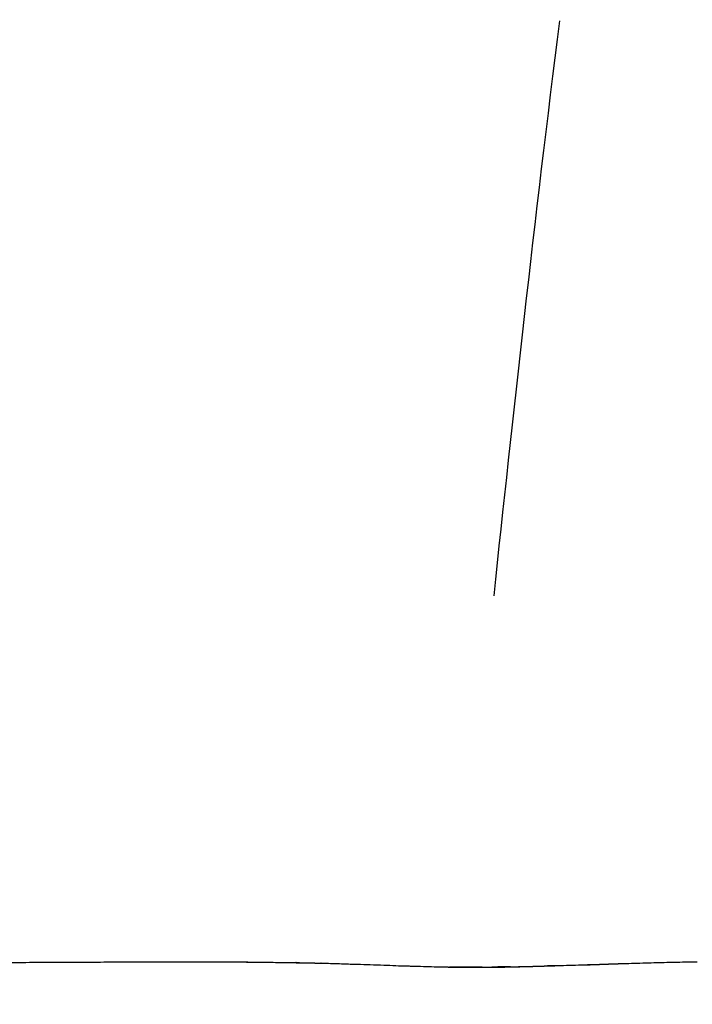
# Model space of a CAD drawing. Header units: millimetres. Extents: x -429 to 783, y -778 to 171.
# Tile 205 of 219: x 395 to 400.84, y 121.52 to 130.08. Entities that reach past the tile are written whole.
import ezdxf

# ---------------------------------------------------------------- set-up
doc = ezdxf.new("R2010")
doc.units = ezdxf.units.MM
doc.layers.get('0').update_dxf_attribs({"true_color": 0x000000})

msp = doc.modelspace()

# ---------------------------------------------------------------- linework, layer by layer
at = {"linetype": 'Continuous', "lineweight": -3}
msp.add_rational_spline([(435.3517, 170.6998), (435.3002, 170.6999), (435.2488, 170.6999), (393.9556, 170.6999), (389.4278, 129.6557)], [0.999148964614, 0.999573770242, 1, 0.744866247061, 1], degree=2, knots=[674.596953, 674.596953, 674.596953, 675.722063, 675.722063, 1349.193905, 1349.193905, 1349.193905], dxfattribs=at)
for points, degree in [([(399.69, 130.0686), (399.4727, 128.3663), (399.2792, 126.585), (399.1174, 125.0724)], 3), ([(396.9712, 121.8881), (396.975, 121.8881), (396.9788, 121.888), (396.9826, 121.888)], 3), ([(396.9826, 121.8879), (396.9826, 121.888), (396.9826, 121.888), (396.9826, 121.888)], 3), ([(400.6232, 121.8853), (400.6535, 121.886), (400.6835, 121.8866), (400.713, 121.8872)], 3), ([(400.713, 121.8872), (400.7426, 121.8879), (400.7718, 121.8885), (400.8006, 121.889)], 3), ([(400.8006, 121.889), (400.8298, 121.8896), (400.8585, 121.89), (400.8868, 121.8905)], 3), ([(397.619, 121.8781), (397.6174, 121.8783), (397.6159, 121.8785)], 2), ([(398.663, 121.8457), (398.677, 121.8454), (398.6908, 121.8452), (398.7043, 121.8449)], 3), ([(398.8105, 121.8432), (398.814, 121.8432), (398.8174, 121.8431), (398.8207, 121.8431)], 3), ([(398.915, 121.8426), (398.9468, 121.8426), (398.9778, 121.8426), (399.0081, 121.8428)], 3), ([(399.0081, 121.8428), (399.0418, 121.843), (399.0746, 121.8435), (399.1068, 121.8439)], 3), ([(399.1068, 121.8439), (399.1404, 121.8443), (399.1732, 121.8447), (399.2055, 121.8453)], 3), ([(399.2055, 121.8453), (399.2404, 121.8459), (399.2745, 121.8466), (399.3081, 121.8473)], 3), ([(399.3081, 121.8473), (399.3427, 121.8481), (399.3768, 121.8488), (399.4103, 121.8496)], 3), ([(399.4103, 121.8496), (399.4458, 121.8505), (399.4807, 121.8514), (399.5151, 121.8524)], 3), ([(399.5151, 121.8524), (399.5503, 121.8533), (399.585, 121.8543), (399.6192, 121.8553)], 3), ([(399.6687, 121.8568), (399.6876, 121.8573), (399.7062, 121.8579), (399.7248, 121.8585)], 3), ([(399.7248, 121.8585), (399.7601, 121.8596), (399.7949, 121.8607), (399.8293, 121.8618)], 3), ([(399.8293, 121.8618), (399.8647, 121.8629), (399.8997, 121.864), (399.9342, 121.8651)], 3), ([(399.9342, 121.8651), (399.9691, 121.8662), (400.0036, 121.8674), (400.0376, 121.8684)], 3), ([(400.0376, 121.8684), (400.0723, 121.8696), (400.1065, 121.8706), (400.1403, 121.8717)], 3), ([(400.1403, 121.8717), (400.1743, 121.8727), (400.208, 121.8738), (400.2412, 121.8748)], 3), ([(400.2412, 121.8748), (400.2746, 121.8759), (400.3076, 121.8768), (400.3402, 121.8777)], 3), ([(400.3402, 121.8777), (400.3729, 121.8787), (400.4051, 121.8797), (400.437, 121.8805)], 3), ([(400.437, 121.8805), (400.4373, 121.8805), (400.4376, 121.8806), (400.4378, 121.8806)], 3), ([(400.4378, 121.8806), (400.4694, 121.8814), (400.5005, 121.8822), (400.5313, 121.883)], 3), ([(400.5313, 121.883), (400.5623, 121.8838), (400.593, 121.8846), (400.6232, 121.8853)], 3)]:
    msp.add_open_spline(points, degree=degree, dxfattribs=at)
msp.add_rational_spline([(408.7447, 87.0739), (389.3479, 100.8245), (389.3479, 124.6008)], [0.859656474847, 0.823657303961, 1], degree=2, dxfattribs=at)
for points, degree, knots in [([(394.6498, 121.8809), (394.73, 121.8814), (394.8115, 121.8824), (394.9766, 121.8843), (395.0602, 121.8851), (395.1478, 121.8856)], 3, [48.932865, 48.932865, 48.932865, 48.932865, 51.688979, 51.688979, 54.445647, 54.445647, 54.445647, 54.445647]), ([(395.1478, 121.8856), (395.2284, 121.8861), (395.3099, 121.8865), (395.4742, 121.887), (395.557, 121.8872), (395.6403, 121.8876)], 3, [54.445647, 54.445647, 54.445647, 54.445647, 57.058542, 57.058542, 59.671265, 59.671265, 59.671265, 59.671265]), ([(395.6403, 121.8876), (395.7198, 121.8879), (395.7997, 121.8885), (395.9604, 121.8894), (396.0411, 121.8897), (396.1222, 121.8899)], 3, [59.671265, 59.671265, 59.671265, 59.671265, 62.160994, 62.160994, 64.651048, 64.651048, 64.651048, 64.651048]), ([(396.1204, 121.8894), (396.1347, 121.8895), (396.149, 121.8895), (396.1632, 121.8895), (396.1774, 121.8895), (396.1915, 121.8895), (396.2057, 121.8896), (396.2197, 121.8896), (396.2337, 121.8896), (396.2476, 121.8896), (396.2616, 121.8896), (396.2754, 121.8896), (396.2893, 121.8896), (396.3031, 121.8896), (396.3169, 121.8896), (396.3306, 121.8896), (396.3444, 121.8896), (396.358, 121.8896), (396.3717, 121.8896), (396.3853, 121.8896), (396.399, 121.8896), (396.4125, 121.8895), (396.4261, 121.8895), (396.4397, 121.8895), (396.4532, 121.8895), (396.4668, 121.8895), (396.4803, 121.8895), (396.4938, 121.8895), (396.5073, 121.8894), (396.5208, 121.8894), (396.5342, 121.8894), (396.5477, 121.8894), (396.5612, 121.8894), (396.5747, 121.8894), (396.5881, 121.8893), (396.6016, 121.8893), (396.615, 121.8893), (396.6285, 121.8893), (396.6419, 121.8893), (396.6553, 121.8892), (396.6686, 121.8892), (396.6819, 121.8892), (396.6953, 121.8892)], 2, [23, 23, 23, 24, 24, 25, 25, 26, 26, 27, 27, 28, 28, 29, 29, 30, 30, 31, 31, 32, 32, 33, 33, 34, 34, 35, 35, 36, 36, 37, 37, 38, 38, 39, 39, 40, 40, 41, 41, 42, 42, 43, 43, 44, 44, 44]), ([(396.1222, 121.8899), (396.1949, 121.89), (396.268, 121.89), (396.4144, 121.8898), (396.4879, 121.8896), (396.5615, 121.8895)], 3, [64.651048, 64.651048, 64.651048, 64.651048, 66.8854, 66.8854, 69.119782, 69.119782, 69.119782, 69.119782]), ([(396.5615, 121.8895), (396.6295, 121.8893), (396.6977, 121.8892), (396.8343, 121.8889), (396.9028, 121.8886), (396.9712, 121.8881)], 3, [69.119782, 69.119782, 69.119782, 69.119782, 71.185546, 71.185546, 73.250471, 73.250471, 73.250471, 73.250471]), ([(396.6953, 121.8892), (396.7085, 121.8891), (396.7217, 121.8891), (396.7349, 121.8891), (396.748, 121.889), (396.761, 121.889), (396.7741, 121.889), (396.787, 121.8889), (396.7999, 121.8889), (396.8126, 121.8889), (396.8254, 121.8888), (396.838, 121.8888), (396.8506, 121.8887), (396.8631, 121.8887), (396.8755, 121.8886), (396.8877, 121.8885), (396.9, 121.8885), (396.9121, 121.8884), (396.9241, 121.8884), (396.9359, 121.8883), (396.9478, 121.8882), (396.9594, 121.8881), (396.971, 121.888), (396.9823, 121.888), (396.9937, 121.8879), (397.0048, 121.8878), (397.0159, 121.8877), (397.0269, 121.8876), (397.0378, 121.8875), (397.0485, 121.8874), (397.0593, 121.8872), (397.0698, 121.8871), (397.0804, 121.887), (397.0908, 121.8869), (397.1012, 121.8868), (397.1115, 121.8866), (397.1218, 121.8865), (397.132, 121.8864), (397.1422, 121.8862), (397.1523, 121.8861), (397.1624, 121.886), (397.1724, 121.8858), (397.1825, 121.8857), (397.1925, 121.8855), (397.2024, 121.8854)], 2, [44, 44, 44, 45, 45, 46, 46, 47, 47, 48, 48, 49, 49, 50, 50, 51, 51, 52, 52, 53, 53, 54, 54, 55, 55, 56, 56, 57, 57, 58, 58, 59, 59, 60, 60, 61, 61, 62, 62, 63, 63, 64, 64, 65, 65, 66, 66, 66]), ([(396.9826, 121.888), (397.0356, 121.8876), (397.0892, 121.887), (397.1954, 121.8855), (397.2491, 121.8846), (397.3024, 121.8838)], 3, [-1.818568, -1.818568, -1.818568, -1.818568, -0.21495, -0.21495, 1.387763, 1.387763, 1.387763, 1.387763]), ([(397.3024, 121.8838), (397.3125, 121.8837), (397.3226, 121.8835), (397.3328, 121.8833), (397.343, 121.8832), (397.3532, 121.883), (397.3634, 121.8828), (397.3737, 121.8827), (397.3839, 121.8825), (397.3942, 121.8823), (397.4044, 121.8822), (397.4146, 121.882), (397.4249, 121.8818), (397.435, 121.8817), (397.4452, 121.8815), (397.4554, 121.8813), (397.4655, 121.8811), (397.4755, 121.8809), (397.4856, 121.8808), (397.4956, 121.8806), (397.5055, 121.8804), (397.5154, 121.8802), (397.5252, 121.88), (397.5349, 121.8799), (397.5446, 121.8797), (397.5542, 121.8795), (397.5638, 121.8793), (397.5732, 121.8791), (397.5826, 121.8789), (397.5918, 121.8787), (397.601, 121.8785), (397.61, 121.8783), (397.619, 121.8781)], 2, [28.000012, 28.000012, 28.000012, 29, 29, 30, 30, 31, 31, 32, 32, 33, 33, 34, 34, 35, 35, 36, 36, 37, 37, 38, 38, 39, 39, 40, 40, 41, 41, 42, 42, 43, 43, 44, 44, 44]), ([(397.3024, 121.8838), (397.3549, 121.8829), (397.4079, 121.8822), (397.513, 121.8805), (397.5658, 121.8796), (397.6181, 121.8785)], 3, [1.387763, 1.387763, 1.387763, 1.387763, 2.968542, 2.968542, 4.550642, 4.550642, 4.550642, 4.550642]), ([(397.4311, 121.8818), (397.4173, 121.882), (397.4035, 121.8822), (397.4003, 121.8822), (397.3972, 121.8823)], 2, [10.634718, 10.634718, 10.634718, 11.91343, 11.91343, 12.310606, 12.310606, 12.310606]), ([(397.6181, 121.8785), (397.6611, 121.8775), (397.7039, 121.8763), (397.7886, 121.8734), (397.8303, 121.8716), (397.8712, 121.8703)], 3, [4.550642, 4.550642, 4.550642, 4.550642, 5.850824, 5.850824, 7.152323, 7.152323, 7.152323, 7.152323]), ([(397.8712, 121.8703), (397.9116, 121.8689), (397.9507, 121.868), (398.0267, 121.8661), (398.0629, 121.8651), (398.1043, 121.8637)], 3, [7.152323, 7.152323, 7.152323, 7.152323, 8.478963, 8.478963, 9.805793, 9.805793, 9.805793, 9.805793]), ([(398.1043, 121.8637), (398.1439, 121.8623), (398.1809, 121.8607), (398.2505, 121.8577), (398.2829, 121.8563), (398.3134, 121.8553)], 3, [9.805793, 9.805793, 9.805793, 9.805793, 11.28339, 11.28339, 12.758165, 12.758165, 12.758165, 12.758165]), ([(398.3134, 121.8553), (398.3293, 121.8548), (398.3448, 121.8543), (398.3746, 121.8535), (398.3891, 121.8531), (398.431, 121.852), (398.4574, 121.8512), (398.4824, 121.8504)], 3, [12.758165, 12.758165, 12.758165, 12.758165, 13.53306, 13.53306, 14.307901, 14.307901, 15.855133, 15.855133, 15.855133, 15.855133]), ([(398.4824, 121.8504), (398.5162, 121.8494), (398.548, 121.8485), (398.6076, 121.847), (398.636, 121.8463), (398.663, 121.8457)], 3, [15.855133, 15.855133, 15.855133, 15.855133, 17.960257, 17.960257, 20.066373, 20.066373, 20.066373, 20.066373]), ([(398.7043, 121.8449), (398.7097, 121.8448), (398.715, 121.8447), (398.7203, 121.8446), (398.7257, 121.8445), (398.7309, 121.8443), (398.7361, 121.8442), (398.7413, 121.8441), (398.7465, 121.844), (398.7515, 121.8439), (398.7566, 121.8438), (398.7665, 121.8436), (398.7763, 121.8433), (398.7858, 121.8432), (398.7952, 121.843), (398.8041, 121.8428), (398.813, 121.8426), (398.8214, 121.8425), (398.8298, 121.8424), (398.8376, 121.8423), (398.8454, 121.8422), (398.8527, 121.8421), (398.86, 121.842), (398.8669, 121.842), (398.8739, 121.8419), (398.8804, 121.8419), (398.887, 121.8418), (398.8933, 121.8418), (398.8996, 121.8418), (398.9057, 121.8418), (398.9118, 121.8418), (398.9178, 121.8418), (398.9237, 121.8417), (398.9296, 121.8417), (398.9355, 121.8417), (398.9414, 121.8417), (398.9473, 121.8417), (398.9532, 121.8417), (398.9591, 121.8417), (398.965, 121.8417), (398.9709, 121.8417), (398.9767, 121.8417), (398.9826, 121.8417), (398.9885, 121.8417), (398.9944, 121.8417), (399.0003, 121.8418), (399.0062, 121.8418), (399.0121, 121.8418), (399.0181, 121.8418), (399.024, 121.8419), (399.0299, 121.8419), (399.0359, 121.842), (399.0419, 121.842), (399.0479, 121.8421), (399.0539, 121.8422), (399.0599, 121.8422), (399.0659, 121.8423), (399.072, 121.8424), (399.078, 121.8425), (399.0841, 121.8425), (399.0901, 121.8426), (399.0962, 121.8427), (399.1022, 121.8428), (399.1083, 121.8429), (399.1143, 121.843), (399.1204, 121.8431), (399.1264, 121.8431), (399.1325, 121.8432), (399.1385, 121.8433), (399.1446, 121.8434), (399.1507, 121.8435), (399.1567, 121.8436), (399.1628, 121.8437), (399.1689, 121.8438), (399.1749, 121.8439), (399.181, 121.844), (399.1871, 121.8441), (399.1932, 121.8442), (399.1993, 121.8443), (399.2054, 121.8444), (399.2116, 121.8445), (399.2177, 121.8446), (399.2239, 121.8447), (399.2301, 121.8449), (399.2362, 121.845), (399.2424, 121.8451), (399.2486, 121.8453), (399.2549, 121.8454), (399.2611, 121.8455), (399.2673, 121.8457), (399.2735, 121.8458), (399.2798, 121.846), (399.286, 121.8461), (399.2923, 121.8462), (399.2985, 121.8464), (399.3048, 121.8465), (399.311, 121.8467), (399.3173, 121.8468), (399.3235, 121.847), (399.3298, 121.8471), (399.3361, 121.8473), (399.3423, 121.8474), (399.3486, 121.8476), (399.3548, 121.8477), (399.3611, 121.8479), (399.3674, 121.848), (399.3736, 121.8482), (399.3799, 121.8483), (399.3862, 121.8485), (399.3924, 121.8486), (399.3987, 121.8488), (399.405, 121.849), (399.4113, 121.8491), (399.4176, 121.8493), (399.4239, 121.8495), (399.4302, 121.8496), (399.4366, 121.8498), (399.4429, 121.85), (399.4492, 121.8502), (399.4556, 121.8503), (399.4619, 121.8505), (399.4683, 121.8507), (399.4746, 121.8509), (399.481, 121.8511), (399.4873, 121.8513), (399.4937, 121.8515), (399.5, 121.8516), (399.5064, 121.8518), (399.5128, 121.852), (399.5191, 121.8522), (399.5255, 121.8524), (399.5318, 121.8526), (399.5382, 121.8528), (399.5445, 121.8529), (399.5509, 121.8531), (399.5573, 121.8533), (399.5636, 121.8535), (399.57, 121.8537), (399.5763, 121.8539), (399.5827, 121.8541), (399.5891, 121.8543), (399.5954, 121.8545), (399.6018, 121.8547), (399.6082, 121.8549), (399.6145, 121.855), (399.6209, 121.8552), (399.6272, 121.8554), (399.6336, 121.8556), (399.64, 121.8558), (399.6464, 121.856), (399.6527, 121.8563), (399.6607, 121.8565), (399.6687, 121.8568)], 2, [1448.002555, 1448.002555, 1448.002555, 1449.010302, 1449.010302, 1450.020631, 1450.020631, 1451.03096, 1451.03096, 1452.041289, 1452.041289, 1453.051617, 1453.051617, 1455.072275, 1455.072275, 1457.092932, 1457.092932, 1459.11359, 1459.11359, 1461.134247, 1461.134247, 1463.154905, 1463.154905, 1465.175562, 1465.175562, 1467.19622, 1467.19622, 1469.216877, 1469.216877, 1471.237534, 1471.237534, 1473.258192, 1473.258192, 1475.278849, 1475.278849, 1477.299507, 1477.299507, 1479.320164, 1479.320164, 1481.340822, 1481.340822, 1483.361479, 1483.361479, 1485.382137, 1485.382137, 1487.402794, 1487.402794, 1489.423452, 1489.423452, 1491.444109, 1491.444109, 1493.464767, 1493.464767, 1495.485424, 1495.485424, 1497.506082, 1497.506082, 1499.526739, 1499.526739, 1501.547397, 1501.547397, 1503.568054, 1503.568054, 1505.588711, 1505.588711, 1507.609369, 1507.609369, 1509.630026, 1509.630026, 1511.650684, 1511.650684, 1513.671341, 1513.671341, 1515.691999, 1515.691999, 1517.712656, 1517.712656, 1519.733314, 1519.733314, 1521.753971, 1521.753971, 1523.774629, 1523.774629, 1525.795286, 1525.795286, 1527.815944, 1527.815944, 1529.836601, 1529.836601, 1531.857259, 1531.857259, 1533.877916, 1533.877916, 1535.898574, 1535.898574, 1537.919231, 1537.919231, 1539.939888, 1539.939888, 1541.960546, 1541.960546, 1543.981203, 1543.981203, 1546.001861, 1546.001861, 1548.022518, 1548.022518, 1550.043176, 1550.043176, 1552.063833, 1552.063833, 1554.084491, 1554.084491, 1556.105148, 1556.105148, 1558.125806, 1558.125806, 1560.146463, 1560.146463, 1562.167121, 1562.167121, 1564.187778, 1564.187778, 1566.208436, 1566.208436, 1568.229093, 1568.229093, 1570.24975, 1570.24975, 1572.270408, 1572.270408, 1574.291065, 1574.291065, 1576.311723, 1576.311723, 1578.33238, 1578.33238, 1580.353038, 1580.353038, 1582.373695, 1582.373695, 1584.394353, 1584.394353, 1586.41501, 1586.41501, 1588.435668, 1588.435668, 1590.456325, 1590.456325, 1592.476983, 1592.476983, 1594.49764, 1594.49764, 1595.507969, 1595.507969, 1595.507969]), ([(398.7043, 121.8449), (398.7229, 121.8446), (398.741, 121.8443), (398.7763, 121.8437), (398.7936, 121.8435), (398.8105, 121.8432)], 3, [21.163434, 21.163434, 21.163434, 21.163434, 22.673283, 22.673283, 24.185338, 24.185338, 24.185338, 24.185338]), ([(398.9818, 121.8427), (398.9762, 121.8427), (398.9707, 121.8427), (398.9648, 121.8427), (398.9589, 121.8426), (398.953, 121.8426), (398.9472, 121.8426), (398.9413, 121.8426), (398.9354, 121.8426), (398.9295, 121.8426), (398.9237, 121.8426), (398.9178, 121.8426), (398.9119, 121.8426), (398.9059, 121.8426), (398.9, 121.8426), (398.894, 121.8426), (398.888, 121.8426), (398.8818, 121.8426), (398.8756, 121.8426), (398.8692, 121.8427), (398.8628, 121.8427), (398.8561, 121.8427), (398.8494, 121.8428), (398.8423, 121.8428), (398.8352, 121.8429), (398.8277, 121.8429), (398.8201, 121.843), (398.8121, 121.8431), (398.804, 121.8432), (398.7954, 121.8434), (398.7867, 121.8435), (398.7776, 121.8436), (398.7684, 121.8438), (398.7588, 121.844), (398.7491, 121.8441), (398.7406, 121.8443), (398.7321, 121.8445)], 2, [1365.111629, 1365.111629, 1365.111629, 1366.158221, 1366.158221, 1368.251406, 1368.251406, 1370.344592, 1370.344592, 1372.437777, 1372.437777, 1374.530962, 1374.530962, 1376.624147, 1376.624147, 1378.717332, 1378.717332, 1380.810518, 1380.810518, 1382.903703, 1382.903703, 1384.996888, 1384.996888, 1387.090073, 1387.090073, 1389.183258, 1389.183258, 1391.276443, 1391.276443, 1393.369629, 1393.369629, 1395.462814, 1395.462814, 1397.555999, 1397.555999, 1399.649184, 1399.649184, 1400.695777, 1400.695777, 1400.695777]), ([(398.8207, 121.8431), (398.837, 121.8429), (398.8529, 121.8428), (398.8843, 121.8426), (398.8997, 121.8426), (398.915, 121.8426)], 3, [24.489608, 24.489608, 24.489608, 24.489608, 25.946839, 25.946839, 27.40411, 27.40411, 27.40411, 27.40411]), ([(399.0179, 121.8429), (399.012, 121.8429), (399.0061, 121.8428), (399.0002, 121.8428), (398.9942, 121.8428), (398.9888, 121.8427), (398.9833, 121.8427)], 2, [1358.990909, 1358.990909, 1358.990909, 1360.455245, 1360.455245, 1363.383917, 1363.383917, 1364.848253, 1364.848253, 1364.848253]), ([(399.2629, 121.8465), (399.256, 121.8463), (399.2492, 121.8462), (399.243, 121.846), (399.2368, 121.8459), (399.2306, 121.8458), (399.2244, 121.8457), (399.2182, 121.8456), (399.212, 121.8455), (399.2058, 121.8453), (399.1997, 121.8452), (399.1935, 121.8451), (399.1874, 121.845), (399.1813, 121.8449), (399.1752, 121.8448), (399.1691, 121.8448), (399.163, 121.8447), (399.1569, 121.8446), (399.1508, 121.8445), (399.1448, 121.8444), (399.1387, 121.8443), (399.1327, 121.8442), (399.1266, 121.8442), (399.1206, 121.8441), (399.1145, 121.844), (399.1081, 121.8439), (399.1017, 121.8438)], 2, [1316.814822, 1316.814822, 1316.814822, 1317.907418, 1317.907418, 1320.09261, 1320.09261, 1322.277801, 1322.277801, 1324.462993, 1324.462993, 1326.648185, 1326.648185, 1328.833377, 1328.833377, 1331.018568, 1331.018568, 1333.20376, 1333.20376, 1335.388952, 1335.388952, 1337.574143, 1337.574143, 1339.759335, 1339.759335, 1341.944527, 1341.944527, 1343.037123, 1343.037123, 1343.037123]), ([(399.649, 121.8561), (399.6418, 121.8559), (399.6345, 121.8557), (399.6281, 121.8555), (399.6218, 121.8553), (399.6154, 121.8552), (399.609, 121.855), (399.6027, 121.8548), (399.5963, 121.8546), (399.5913, 121.8545), (399.5863, 121.8544)], 2, [1255.719507, 1255.719507, 1255.719507, 1256.951901, 1256.951901, 1259.416689, 1259.416689, 1261.881477, 1261.881477, 1264.346265, 1264.346265, 1265.578659, 1265.578659, 1265.578659]), ([(399.6192, 121.8553), (399.6195, 121.8553), (399.6198, 121.8553), (399.6202, 121.8553), (399.6365, 121.8558), (399.6526, 121.8563), (399.6687, 121.8568)], 3, [53.632014, 53.632014, 53.632014, 53.632014, 53.671706, 53.671706, 53.671706, 55.711796, 55.711796, 55.711796, 55.711796]), ([(399.9111, 121.8643), (399.918, 121.864), (399.9249, 121.8637), (399.9312, 121.8639), (399.9375, 121.8641), (399.9438, 121.8644), (399.9501, 121.8646), (399.9564, 121.8648), (399.9627, 121.8651), (399.969, 121.8653), (399.9753, 121.8655), (399.9816, 121.8658), (399.9879, 121.866), (399.9941, 121.8662), (400.0004, 121.8664), (400.0067, 121.8667), (400.0129, 121.8669), (400.0192, 121.8671), (400.0255, 121.8674), (400.0317, 121.8676), (400.0379, 121.8678), (400.0441, 121.868), (400.0504, 121.8683), (400.0566, 121.8685), (400.0628, 121.8687), (400.0689, 121.8689), (400.0751, 121.8691), (400.0813, 121.8694), (400.0875, 121.8696), (400.0936, 121.8698), (400.0998, 121.87), (400.1059, 121.8702), (400.1121, 121.8705), (400.1182, 121.8707), (400.1244, 121.8709), (400.1305, 121.8711), (400.1367, 121.8713), (400.1428, 121.8715), (400.1489, 121.8718), (400.1551, 121.872), (400.1612, 121.8722), (400.1673, 121.8724), (400.1735, 121.8726), (400.1796, 121.8728), (400.1857, 121.873), (400.1918, 121.8732), (400.1979, 121.8734), (400.204, 121.8737), (400.2101, 121.8739), (400.2152, 121.874), (400.2202, 121.8742)], 2, [1633.245732, 1633.245732, 1633.245732, 1634.010191, 1634.010191, 1636.037212, 1636.037212, 1638.064234, 1638.064234, 1640.091255, 1640.091255, 1642.118277, 1642.118277, 1644.145298, 1644.145298, 1646.17232, 1646.17232, 1648.199341, 1648.199341, 1650.226362, 1650.226362, 1652.253384, 1652.253384, 1654.280405, 1654.280405, 1656.307427, 1656.307427, 1658.334448, 1658.334448, 1660.36147, 1660.36147, 1662.388491, 1662.388491, 1664.415513, 1664.415513, 1666.442534, 1666.442534, 1668.469556, 1668.469556, 1670.496577, 1670.496577, 1672.523599, 1672.523599, 1674.55062, 1674.55062, 1676.577642, 1676.577642, 1678.604663, 1678.604663, 1680.631684, 1680.631684, 1681.645195, 1681.645195, 1681.645195])]:
    msp.add_open_spline(points, degree=degree, knots=knots, dxfattribs=at)

doc.saveas('drawing.dxf')
